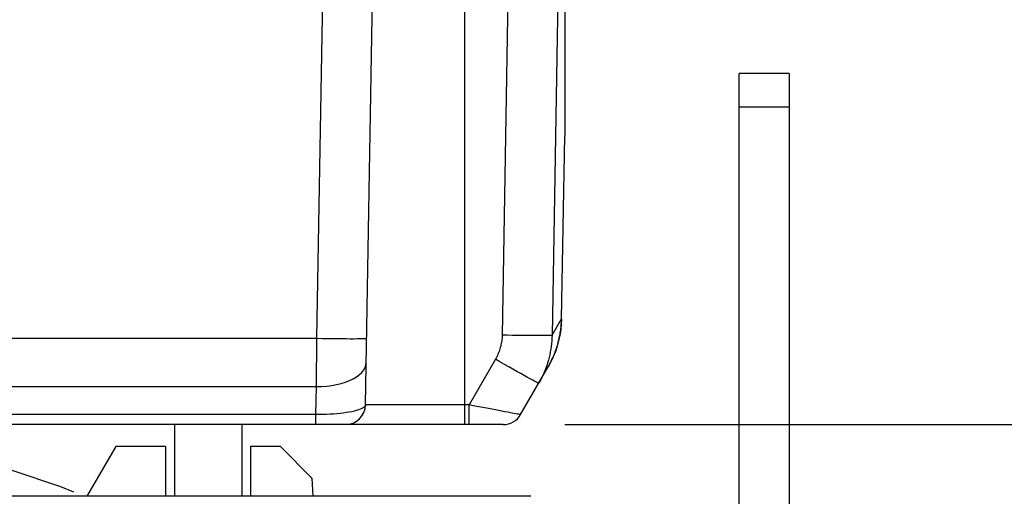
# Model space of a CAD drawing. Header units: millimetres. Extents: x 0 to 420, y 0 to 297.
# Tile 63 of 68: x 326 to 346, y 219 to 228. Entities that reach past the tile are written whole.
import ezdxf

# ---------------------------------------------------------------- set-up
doc = ezdxf.new("R2010")
doc.units = ezdxf.units.MM
doc.header["$LTSCALE"] = 23.1
doc.linetypes.add('CENTER', pattern=[0.6, 0.375, -0.075, 0.075, -0.075])
doc.layers.get('0').update_dxf_attribs({"linetype": 'CONTINUOUS'})
for name, color, linetype in [('AXIS', 7, 'CONTINUOUS'), ('COMPONENTS', 7, 'CONTINUOUS'), ('CUT', 7, 'CONTINUOUS')]:
    doc.layers.add(name, color=color, linetype=linetype)
doc.styles.get("Standard").update_dxf_attribs({"font": 'arial.ttf'})
doc.dimstyles.new('DIMSTYLE_12', dxfattribs={"dimtxt": 3, "dimasz": 4, "dimexe": 0.18, "dimexo": 0.0625, "dimgap": 0.09, "dimtad": 1, "dimdec": 1, "dimlfac": 5, "dimdsep": 46, "dimtxsty": 'Standard', "dimblk": '_FILLED', "dimblk1": '_FILLED', "dimblk2": '_FILLED', "dimcen": 0.09, "dimadec": 0, "dimazin": 0, "dimtp": 0.3, "dimtm": 0.3, "dimtfac": 1, "dimtdec": 1, "dimtofl": 0, "dimtmove": 0, "dimatfit": 3, "dimldrblk": '_FILLED', "dimfxl": 1, "dimtolj": 1, "dimarcsym": 0})
doc.dimstyles.new('DIMSTYLE_13', dxfattribs={"dimtxt": 3, "dimasz": 4, "dimexe": 0.18, "dimexo": 0.0625, "dimgap": 0.09, "dimtad": 1, "dimdec": 1, "dimlfac": 5, "dimdsep": 46, "dimtxsty": 'Standard', "dimblk": '_FILLED', "dimblk1": '_FILLED', "dimblk2": '_FILLED', "dimcen": 0.09, "dimadec": 0, "dimazin": 0, "dimtp": 0.5, "dimtm": 0.5, "dimtfac": 1, "dimtdec": 1, "dimtofl": 0, "dimtmove": 0, "dimatfit": 3, "dimldrblk": '_FILLED', "dimfxl": 1, "dimtolj": 1, "dimarcsym": 0})

# ---------------------------------------------------------------- blocks, each defined once
blk = doc.blocks.new('_FILLED')
at = {"color": 0, "linetype": 'ByBlock'}
blk.add_solid([(0, 0), (-1, 0.1625), (-1, -0.1625)], dxfattribs=at)
blk = doc.blocks.new('*D22')
at = {"color": 2, "linetype": 'Continuous', "transparency": 16777216}
for p, q in [((354.19, 241.494), (354.19, 247.494)), ((354.19, 247.494), (354.19, 230.865)), ((328.98, 241.494), (356.19, 241.494)), ((354.19, 214.235), (354.19, 230.865)), ((336.69, 220.235), (356.19, 220.235)), ((354.19, 220.235), (354.19, 214.235))]:
    blk.add_line(p, q, dxfattribs=at)
at = {"color": 2, "linetype": 'Continuous', "transparency": 16777216, "xscale": 4, "yscale": 4, "zscale": 4}
for p, rotation in [((354.19, 241.494), 270), ((354.19, 220.235), 90)]:
    blk.add_blockref('_FILLED', p, dxfattribs=dict(at, rotation=rotation))
at = {"color": 2, "linetype": 'Continuous', "transparency": 16777216, "insert": (350.44, 230.865), "char_height": 3, "width": 13.27138, "attachment_point": 2, "rotation": 90, "line_spacing_factor": 0.9}
blk.add_mtext('(106.3)', dxfattribs=at)
blk = doc.blocks.new('*D24')
at = {"color": 2, "linetype": 'Continuous', "transparency": 16777216}
for p, q in [((328.98, 241.494), (364.19, 241.494)), ((362.19, 241.494), (362.19, 209.645)), ((362.19, 177.795), (362.19, 209.645)), ((332.99, 177.795), (364.19, 177.795))]:
    blk.add_line(p, q, dxfattribs=at)
at = {"color": 2, "linetype": 'Continuous', "transparency": 16777216, "xscale": 4, "yscale": 4, "zscale": 4}
for p, rotation in [((362.19, 241.494), 90), ((362.19, 177.795), 270)]:
    blk.add_blockref('_FILLED', p, dxfattribs=dict(at, rotation=rotation))
at = {"color": 2, "linetype": 'Continuous', "transparency": 16777216, "insert": (358.44, 209.645), "char_height": 3, "width": 13.27138, "attachment_point": 2, "rotation": 90, "line_spacing_factor": 0.9}
blk.add_mtext('(318.5)', dxfattribs=at)

msp = doc.modelspace()

# ---------------------------------------------------------------- linework, layer by layer
at = {"layer": 'AXIS', "color": 7, "linetype": 'Continuous'}
for p, q in [((327.69013, 219.79505), (327.11278, 218.79505)), ((328.69013, 219.79505), (327.69013, 219.79505))]:
    msp.add_line(p, q, dxfattribs=at)
at = {"layer": 'AXIS', "color": 2, "linetype": 'CENTER'}
msp.add_circle((319.19013, 198.79505), 21.5, dxfattribs=at)
at = {"layer": 'COMPONENTS', "color": 7, "linetype": 'Continuous'}
for p, q in [((336.69013, 237.15097), (336.69013, 226.02087)), ((332.69699, 220.62807), (332.89941, 232.22494)), ((341.19013, 227.27317), (340.19013, 227.27317)), ((340.19013, 210.59505), (340.19013, 227.27317)), ((341.19013, 227.27317), (341.19013, 207.27317)), ((336.62616, 222.3586), (336.69007, 226.02022)), ((336.69013, 226.02706), (336.69001, 226.02022)), ((336.69001, 226.01706), (336.69013, 226.02087)), ((336.61664, 222.19568), (336.62083, 222.24378)), ((336.62083, 222.24378), (336.62398, 222.29427)), ((335.8056, 220.43505), (336.35838, 221.39251)), ((335.45919, 220.23505), (302.92107, 220.23505)), ((328.86513, 220.23505), (328.86513, 218.79505)), ((330.21513, 220.23505), (330.21513, 218.79505)), ((336.01183, 218.79505), (302.36843, 218.79505))]:
    msp.add_line(p, q, dxfattribs=at)
at = {"layer": 'COMPONENTS', "color": 9, "linetype": 'Continuous'}
for p, q in [((331.72047, 221.96463), (331.89957, 232.22494)), ((335.60728, 231.9433), (335.4354, 222.02721)), ((336.60709, 231.9432), (336.43523, 222.02721)), ((334.69013, 220.23505), (334.69013, 231.32139)), ((341.19013, 226.59825), (340.19013, 226.59825)), ((336.62614, 222.35862), (336.69001, 226.02022)), ((336.43523, 222.02721), (336.62598, 222.3576)), ((336.62086, 222.24526), (336.60944, 222.13337)), ((336.62099, 222.24596), (336.61737, 222.20313)), ((336.62598, 222.3576), (336.62086, 222.24526)), ((336.62607, 222.35835), (336.62099, 222.24596)), ((336.62598, 222.3576), (336.62609, 222.35835)), ((336.62609, 222.35835), (336.62616, 222.35866)), ((306.65978, 221.96463), (331.72047, 221.96463)), ((331.71205, 220.99953), (331.72047, 221.96463)), ((336.56786, 221.91252), (336.53826, 221.80574)), ((336.50189, 221.69809), (336.45967, 221.59323)), ((335.30162, 221.54468), (334.77241, 220.62807)), ((306.66821, 220.99953), (331.71205, 220.99953)), ((331.70219, 220.43505), (331.71205, 220.99953)), ((334.77241, 220.62807), (332.69699, 220.62807)), ((334.77241, 220.23505), (334.77241, 220.62807)), ((335.4867, 220.4922), (335.301, 220.52713)), ((331.70219, 220.43505), (306.67806, 220.43505)), ((331.70219, 220.23505), (331.70219, 220.43505)), ((335.70807, 220.45138), (335.63395, 220.46487))]:
    msp.add_line(p, q, dxfattribs=at)
at = {"layer": 'COMPONENTS', "color": 7, "linetype": 'Continuous'}
for points in [[(336.62398, 222.29427), (336.62585, 222.34483), (336.62614, 222.35862)], [(336.35838, 221.39251), (336.36991, 221.41275), (336.3871, 221.444), (336.40364, 221.47535), (336.4195, 221.50677), (336.4347, 221.53822), (336.44924, 221.56971), (336.46312, 221.60116), (336.47633, 221.63257), (336.4889, 221.66393), (336.50082, 221.69516), (336.5121, 221.72627), (336.52276, 221.75724), (336.53279, 221.78801), (336.54221, 221.81857), (336.55104, 221.8489), (336.55928, 221.87895), (336.56694, 221.90871), (336.57405, 221.93817), (336.58061, 221.96726), (336.58664, 221.996), (336.59217, 222.02435), (336.59719, 222.05225), (336.60174, 222.07969), (336.60582, 222.10666), (336.60946, 222.13304), (336.61268, 222.15892), (336.61549, 222.1842), (336.61737, 222.20313)], [(336.43523, 222.02721), (336.43345, 221.97069), (336.43007, 221.91433), (336.42512, 221.85818), (336.4186, 221.8023), (336.41053, 221.74671), (336.40091, 221.69142), (336.38974, 221.63646), (336.37706, 221.58189), (336.36284, 221.52769), (336.34712, 221.4739), (336.32989, 221.42058), (336.31116, 221.36772), (336.29094, 221.31536), (336.26923, 221.26355), (336.24604, 221.21228), (336.22137, 221.16158), (336.19523, 221.11152), (336.16764, 221.06213)]]:
    msp.add_lwpolyline(points, dxfattribs=at)
at = {"layer": 'COMPONENTS', "color": 9, "linetype": 'Continuous'}
for points in [[(336.60944, 222.13337), (336.59175, 222.02231), (336.56786, 221.91252)], [(331.72047, 221.96463), (331.82496, 221.9629), (331.92831, 221.96138), (332.02938, 221.96009), (332.12707, 221.95904), (332.2203, 221.95824), (332.30807, 221.95771), (332.38939, 221.95744), (332.46339, 221.95744), (332.52926, 221.95771), (332.58626, 221.95824), (332.63378, 221.95904), (332.67131, 221.96009), (332.69841, 221.96138), (332.71481, 221.9629), (332.72032, 221.96463)], [(335.4354, 222.02721), (335.43451, 221.99894), (335.43282, 221.97079), (335.43036, 221.94275), (335.4271, 221.91482), (335.42306, 221.887), (335.41825, 221.85935), (335.41267, 221.83187), (335.40632, 221.80456), (335.39922, 221.77746), (335.39135, 221.75056), (335.38273, 221.72388), (335.37336, 221.69744), (335.36325, 221.67126), (335.35239, 221.64533), (335.34079, 221.6197), (335.32847, 221.59439), (335.31541, 221.56939), (335.30162, 221.54468)], [(336.43523, 222.02721), (336.42903, 222.0255), (336.41206, 222.024), (336.38448, 222.02273), (336.3466, 222.02169), (336.29884, 222.0209), (336.2417, 222.02037), (336.17581, 222.02011), (336.10188, 222.02011), (336.02072, 222.02037), (335.9332, 222.0209), (335.84029, 222.02169), (335.74297, 222.02273), (335.64232, 222.024), (335.53943, 222.0255), (335.4354, 222.02721)], [(336.53826, 221.80574), (336.53779, 221.80405), (336.50189, 221.69809)], [(331.71205, 220.99953), (331.81598, 221.00088), (331.9188, 221.00763), (332.01937, 221.01971), (332.11661, 221.03699), (332.20947, 221.05928), (332.29694, 221.08634), (332.37807, 221.11788), (332.45198, 221.15355), (332.51788, 221.19298), (332.57505, 221.23572), (332.62287, 221.28132), (332.66081, 221.32929), (332.68848, 221.3791), (332.70557, 221.43021), (332.71189, 221.48208)], [(336.16764, 221.06213), (336.16216, 221.06348), (336.14736, 221.07023), (336.1234, 221.08231), (336.09053, 221.09959), (336.04911, 221.12188), (335.9996, 221.14894), (335.94252, 221.18048), (335.8785, 221.21615), (335.80822, 221.25558), (335.73246, 221.29832), (335.65203, 221.34392), (335.5678, 221.39189), (335.48069, 221.4417), (335.39164, 221.49281), (335.30162, 221.54468)], [(336.45967, 221.59323), (336.41185, 221.49144), (336.35838, 221.39251)], [(332.69699, 220.62807), (332.69379, 220.613), (332.68474, 220.59782), (332.66992, 220.58274), (332.64942, 220.56808), (332.62337, 220.55396), (332.59205, 220.54025), (332.55569, 220.52713), (332.51456, 220.51478), (332.469, 220.5031), (332.41938, 220.4922), (332.366, 220.48222), (332.30921, 220.47309), (332.2494, 220.46487), (332.18692, 220.45765), (332.12203, 220.45138), (332.05512, 220.44609), (331.98655, 220.44183), (331.91661, 220.43859), (331.84563, 220.43636), (331.77404, 220.43518), (331.70219, 220.43505)], [(335.301, 220.52713), (335.15998, 220.55396), (335.08537, 220.56808), (335.00889, 220.58274), (334.93105, 220.59782), (334.8521, 220.613), (334.77241, 220.62807)], [(335.63395, 220.46487), (335.54039, 220.48222), (335.4867, 220.4922)], [(335.8056, 220.43505), (335.80269, 220.43518), (335.7944, 220.43636), (335.78075, 220.43859), (335.76177, 220.44183), (335.73752, 220.44609), (335.70807, 220.45138)]]:
    msp.add_lwpolyline(points, dxfattribs=at)
at = {"layer": 'COMPONENTS', "color": 7, "linetype": 'Continuous'}
for centre, start, end in [((332.29704, 220.63505), 270.001359, 359.000024), ((335.45917, 220.63505), 270.002606, 330.001302)]:
    msp.add_arc(centre, 0.4, start, end, dxfattribs=at)
at = {"layer": 'CUT', "color": 7, "linetype": 'Continuous'}
for p, q in [((328.69013, 219.79505), (328.69013, 218.79505)), ((330.39013, 219.79505), (330.39013, 218.79505)), ((330.99013, 219.79505), (330.39013, 219.79505)), ((331.62281, 219.16237), (330.99013, 219.79505)), ((331.62281, 219.16237), (331.64178, 218.79505))]:
    msp.add_line(p, q, dxfattribs=at)

# ---------------------------------------------------------------- dimensions: what is measured, and where the dimension line sits
at = {"color": 2, "linetype": 'Continuous'}
for base, p2, dimstyle, picture, middle in [((354.19013, 220.23505), (336.69013, 220.23505), 'DIMSTYLE_12', '*D22', (353.27061, 228.90705)), ((362.19013, 177.79505), (332.99013, 177.79505), 'DIMSTYLE_13', '*D24', (361.27061, 207.68705))]:
    dim = msp.add_linear_dim(base=base, p1=(328.98035, 241.49414), p2=p2, angle=270, text='(<>)', dimstyle=dimstyle, dxfattribs=at)
    dim.commit()
    dim.dimension.update_dxf_attribs({"geometry": picture, "text_midpoint": middle, "dimtype": 160})

doc.saveas('drawing.dxf')
